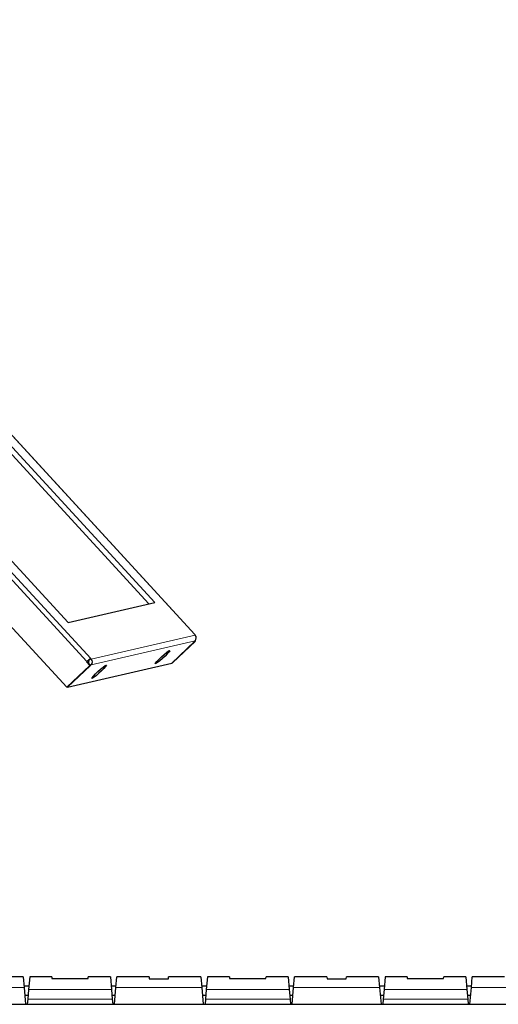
# Paper-space layout 'Sheet2' of a CAD drawing. Header units: millimetres. Extents: x 0 to 1118, y 0 to 864.
# Tile 76 of 79: x 811 to 846, y 692 to 764. Entities that reach past the tile are written whole.
import ezdxf

# ---------------------------------------------------------------- set-up
doc = ezdxf.new("R2010")
doc.units = ezdxf.units.MM

psp = doc.layouts.new('Sheet2')

# ---------------------------------------------------------------- linework, layer by layer
at = {"color": 7, "linetype": 'Continuous', "lineweight": 18}
for p, q in [((782.229087, 764.378807), (823.560406, 719.419525)), ((815.93839, 717.661509), (774.607072, 762.620791)), ((774.336828, 762.40424), (815.668147, 717.444958)), ((823.584818, 719.380744), (815.981348, 717.627006)), ((815.968849, 717.203437), (823.572319, 718.957176)), ((811.071743, 693.596695), (804.78513, 693.596695)), ((817.458323, 693.464338), (811.398551, 693.464338)), ((824.071743, 693.596695), (817.78513, 693.596695)), ((830.458323, 693.464338), (824.398551, 693.464338)), ((837.071743, 693.596695), (830.78513, 693.596695)), ((843.458323, 693.464338), (837.398551, 693.464338)), ((850.071743, 693.596695), (843.78513, 693.596695)), ((817.519495, 692.765141), (811.337379, 692.765141)), ((830.519495, 692.765141), (824.337379, 692.765141)), ((843.519495, 692.765141), (837.337379, 692.765141))]:
    psp.add_line(p, q, dxfattribs=at)
at = {"color": 7, "linetype": 'Continuous', "lineweight": 25}
for p, q in [((823.566654, 719.41884), (782.235335, 764.378122)), ((820.191324, 721.666838), (783.666521, 761.397701)), ((783.883222, 761.735941), (820.626663, 721.767249)), ((814.187076, 715.558715), (772.38417, 761.03098)), ((814.284256, 720.304375), (777.540815, 760.273067)), ((814.284256, 720.304375), (820.626663, 721.767249)), ((823.560406, 719.419525), (823.551134, 719.417386)), ((823.551134, 719.417386), (823.584818, 719.380744)), ((821.864727, 717.329563), (823.545824, 718.925361)), ((823.555096, 718.9275), (821.874, 717.331702)), ((821.920363, 717.342395), (823.601459, 718.938193)), ((823.536551, 718.923223), (823.572319, 718.957176)), ((823.545824, 718.925361), (823.536551, 718.923223)), ((823.545824, 718.925361), (823.542553, 718.928919)), ((823.555096, 718.9275), (823.548554, 718.934616)), ((823.555096, 718.9275), (823.601459, 718.938193)), ((823.601459, 718.938193), (823.578476, 718.963194)), ((815.868173, 717.154513), (814.187076, 715.558715)), ((814.233439, 715.569409), (815.914536, 717.165207)), ((814.242712, 715.571547), (821.864727, 717.329563)), ((815.923808, 717.167346), (814.242712, 715.571547)), ((815.668147, 717.444958), (815.632379, 717.411005)), ((815.669469, 717.41956), (815.632379, 717.411005)), ((815.632379, 717.411005), (815.868173, 717.154513)), ((815.669469, 717.41956), (815.741005, 717.487466)), ((815.736839, 717.346276), (815.669469, 717.41956)), ((815.808375, 717.414183), (815.736839, 717.346276)), ((815.746111, 717.348415), (815.736839, 717.346276)), ((815.768823, 717.493882), (815.741005, 717.487466)), ((815.808375, 717.414183), (815.741005, 717.487466)), ((815.914536, 717.165207), (815.746111, 717.348415)), ((815.749382, 717.344857), (815.755384, 717.350554)), ((815.764656, 717.352692), (815.755384, 717.350554)), ((815.755384, 717.350554), (815.923808, 717.167346)), ((815.764656, 717.352692), (815.836192, 717.420599)), ((815.933081, 717.169484), (815.764656, 717.352692)), ((815.947663, 717.663648), (815.768823, 717.493882)), ((815.836192, 717.420599), (815.768823, 717.493882)), ((815.808375, 717.414183), (815.836192, 717.420599)), ((815.914536, 717.165207), (815.868173, 717.154513)), ((815.933081, 717.169484), (815.923808, 717.167346)), ((815.968849, 717.203437), (815.933081, 717.169484)), ((815.947663, 717.663648), (815.93839, 717.661509)), ((815.981348, 717.627006), (815.947663, 717.663648)), ((821.870729, 717.33526), (821.874, 717.331702)), ((821.874, 717.331702), (821.920363, 717.342395)), ((814.233439, 715.569409), (814.187076, 715.558715)), ((814.23944, 715.575106), (814.242712, 715.571547)), ((811.00346, 694.377183), (808.640926, 694.377183)), ((811.00346, 694.377183), (811.071743, 693.596695)), ((811.478414, 694.377183), (811.398551, 693.464338)), ((813.090948, 694.377183), (811.478414, 694.377183)), ((813.090948, 694.377183), (813.101538, 694.256141)), ((813.101538, 694.256141), (815.755336, 694.256141)), ((815.755336, 694.256141), (815.765926, 694.377183)), ((817.37846, 694.377183), (815.765926, 694.377183)), ((817.37846, 694.377183), (817.458323, 693.464338)), ((817.78513, 693.596695), (817.853414, 694.377183)), ((820.215948, 694.377183), (817.853414, 694.377183)), ((820.215948, 694.377183), (820.227706, 694.242786)), ((820.227706, 694.242786), (821.629167, 694.242786)), ((821.629167, 694.242786), (821.640926, 694.377183)), ((824.00346, 694.377183), (821.640926, 694.377183)), ((824.00346, 694.377183), (824.071743, 693.596695)), ((824.478414, 694.377183), (824.398551, 693.464338)), ((826.090948, 694.377183), (824.478414, 694.377183)), ((826.090948, 694.377183), (826.101538, 694.256141)), ((826.101538, 694.256141), (828.755336, 694.256141)), ((828.755336, 694.256141), (828.765926, 694.377183)), ((830.37846, 694.377183), (828.765926, 694.377183)), ((830.37846, 694.377183), (830.458323, 693.464338)), ((830.78513, 693.596695), (830.853414, 694.377183)), ((833.215948, 694.377183), (830.853414, 694.377183)), ((833.215948, 694.377183), (833.227706, 694.242786)), ((833.227706, 694.242786), (834.629167, 694.242786)), ((834.629167, 694.242786), (834.640926, 694.377183)), ((837.00346, 694.377183), (834.640926, 694.377183)), ((837.00346, 694.377183), (837.071743, 693.596695)), ((837.478414, 694.377183), (837.398551, 693.464338)), ((839.090948, 694.377183), (837.478414, 694.377183)), ((839.090948, 694.377183), (839.101538, 694.256141)), ((839.101538, 694.256141), (841.755336, 694.256141)), ((841.755336, 694.256141), (841.765926, 694.377183)), ((843.37846, 694.377183), (841.765926, 694.377183)), ((843.37846, 694.377183), (843.458323, 693.464338)), ((843.78513, 693.596695), (843.853414, 694.377183)), ((846.215948, 694.377183), (843.853414, 694.377183)), ((811.420453, 693.714683), (811.061421, 693.714683)), ((811.071743, 693.596695), (811.178437, 692.377183)), ((811.398551, 693.464338), (811.337379, 692.765141)), ((817.795453, 693.714683), (817.436421, 693.714683)), ((817.458323, 693.464338), (817.519495, 692.765141)), ((817.678437, 692.377183), (817.78513, 693.596695)), ((824.420453, 693.714683), (824.061421, 693.714683)), ((824.071743, 693.596695), (824.178437, 692.377183)), ((824.398551, 693.464338), (824.337379, 692.765141)), ((830.795453, 693.714683), (830.436421, 693.714683)), ((830.458323, 693.464338), (830.519495, 692.765141)), ((830.678437, 692.377183), (830.78513, 693.596695)), ((837.420453, 693.714683), (837.061421, 693.714683)), ((837.071743, 693.596695), (837.178437, 692.377183)), ((837.398551, 693.464338), (837.337379, 692.765141)), ((843.795453, 693.714683), (843.436421, 693.714683)), ((843.458323, 693.464338), (843.519495, 692.765141)), ((843.678437, 692.377183), (843.78513, 693.596695)), ((811.120476, 693.039683), (811.361398, 693.039683)), ((811.337379, 692.765141), (811.303437, 692.377183)), ((817.495476, 693.039683), (817.736398, 693.039683)), ((817.519495, 692.765141), (817.553437, 692.377183)), ((824.120476, 693.039683), (824.361398, 693.039683)), ((824.337379, 692.765141), (824.303437, 692.377183)), ((830.495476, 693.039683), (830.736398, 693.039683)), ((830.519495, 692.765141), (830.553437, 692.377183)), ((837.120476, 693.039683), (837.361398, 693.039683)), ((837.337379, 692.765141), (837.303437, 692.377183)), ((843.495476, 693.039683), (843.736398, 693.039683)), ((843.519495, 692.765141), (843.553437, 692.377183)), ((762.551914, 692.377183), (908.80496, 692.377183))]:
    psp.add_line(p, q, dxfattribs=at)
at = {"color": 7, "linetype": 'Continuous', "lineweight": 25, "flags": 128}
for points in [[(823.560406, 719.419525), (823.567136, 719.418114), (823.565361, 719.408928), (823.563027, 719.404448)], [(821.713151, 718.258475), (821.726698, 718.236432), (821.668371, 718.150876), (821.546047, 718.01336), (821.376247, 717.842459), (821.181903, 717.661251), (820.989262, 717.494212), (820.824341, 717.3639), (820.709415, 717.287914), (820.660004, 717.276518), (820.682782, 717.331249), (820.774672, 717.444717), (820.923265, 717.601597), (821.108491, 717.780701), (821.305335, 717.95784), (821.487212, 718.109091), (821.629559, 718.214027), (821.713151, 718.258475)], [(817.076889, 717.189122), (817.090436, 717.167079), (817.032109, 717.081523), (816.909785, 716.944008), (816.739984, 716.773106), (816.54564, 716.591899), (816.352999, 716.424859), (816.188079, 716.294547), (816.073152, 716.218562), (816.023742, 716.207165), (816.046519, 716.261897), (816.13841, 716.375364), (816.287002, 716.532244), (816.472228, 716.711348), (816.669072, 716.888488), (816.85095, 717.039739), (816.993297, 717.144674), (817.076889, 717.189122)]]:
    psp.add_lwpolyline(points, dxfattribs=at)
at = {"color": 7, "linetype": 'Continuous', "lineweight": 25}
for centre, radius, start, end in [((823.362201, 719.175345), 0.302899, 313.92315422, 42.69638521), ((816.622864, 716.530426), 1.322064, 121.18019347, 136.23155987), ((815.75873, 717.421607), 0.302899, 313.92315422, 42.69638521)]:
    psp.add_arc(centre, radius, start, end, dxfattribs=at)

doc.saveas('drawing.dxf')
